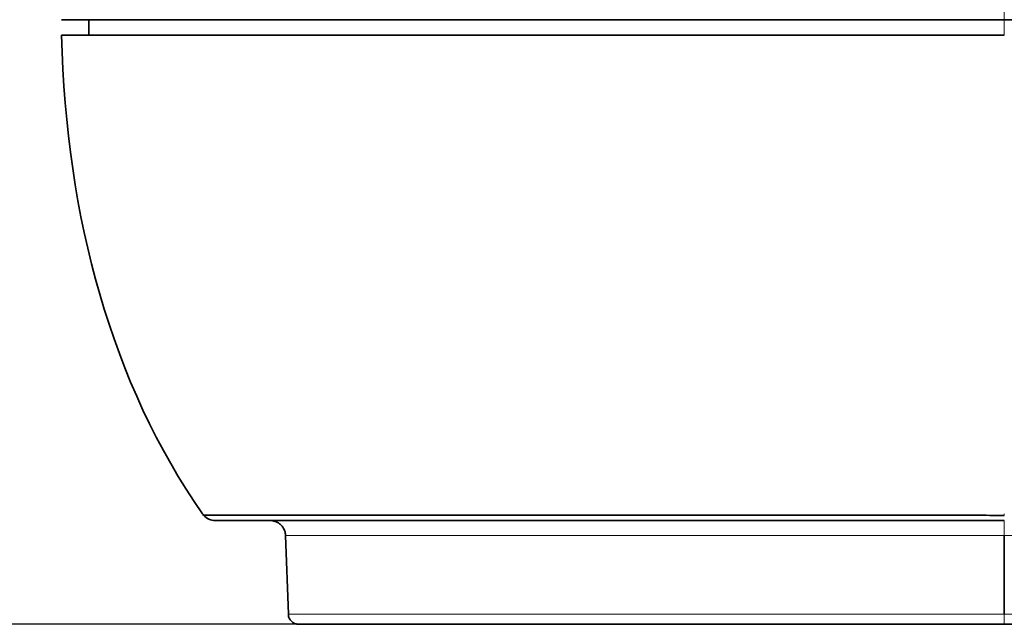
# Model space of a CAD drawing. Header units: millimetres. Extents: x 5 to 415, y 5 to 292.
# Tile 15 of 199: x 77 to 96, y 52 to 63. Entities that reach past the tile are written whole.
import ezdxf

# ---------------------------------------------------------------- set-up
doc = ezdxf.new("R2010")
doc.units = ezdxf.units.MM
for name, color, linetype, lineweight in [('Bemaßung (ISO)', 7, 'Continuous', 25), ('Sichtbar (ISO)', 7, 'Continuous', 35), ('Sichtbar schmal (ISO)', 7, 'Continuous', 18)]:
    doc.layers.add(name, color=color, linetype=linetype, lineweight=lineweight)
doc.styles.add('Notiztext (ISO)', font='isocpeur.ttf')
doc.dimstyles.new('Standard (ISO)', dxfattribs={"dimtxt": 3.5, "dimasz": 2.5, "dimexe": 2, "dimexo": 0, "dimgap": 0.762, "dimtad": 1, "dimtoh": 1, "dimdec": 8, "dimdsep": 46, "dimtxsty": 'Notiztext (ISO)', "dimcen": 0.09, "dimdle": 10, "dimclrd": 256, "dimclre": 256, "dimclrt": 256, "dimadec": 6, "dimazin": 2, "dimtfac": 0.514286, "dimtdec": 3, "dimtmove": 0, "dimatfit": 3, "dimfxl": 1, "dimtolj": 1, "dimlwd": -1, "dimlwe": -1, "dimarcsym": 0})

# ---------------------------------------------------------------- blocks, each defined once
blk = doc.blocks.new('*D12')
at = {"layer": 'Bemaßung (ISO)', "transparency": 16777216}
for p, q in [((78.887, 69.317), (68.787, 69.317)), ((70.787, 54.317), (70.787, 66.817)), ((82.008, 51.817), (68.787, 51.817))]:
    blk.add_line(p, q, dxfattribs=at)
for points in [[(70.371, 66.817), (71.204, 66.817), (70.787, 69.317)], [(70.371, 54.317), (71.204, 54.317), (70.787, 51.817)]]:
    blk.add_solid(points, dxfattribs=at)
at = {"layer": 'Defpoints', "color": 0, "transparency": 16777216}
for p in [(70.787, 69.317), (78.887, 69.317), (82.008, 51.817)]:
    blk.add_point(p, dxfattribs=at)
at = {"layer": 'Bemaßung (ISO)', "transparency": 16777216, "insert": (66.525, 57.067), "char_height": 3.5, "attachment_point": 1, "rotation": 90, "style": 'Notiztext (ISO)'}
blk.add_mtext('\\A1;17.5', dxfattribs=at)
blk = doc.blocks.new('*D13')
at = {"layer": 'Bemaßung (ISO)', "transparency": 16777216}
for p, q in [((85.067, 78.817), (55.351, 78.817)), ((57.351, 54.317), (57.351, 76.317)), ((82.008, 51.817), (55.351, 51.817))]:
    blk.add_line(p, q, dxfattribs=at)
for points in [[(56.934, 76.317), (57.768, 76.317), (57.351, 78.817)], [(56.934, 54.317), (57.768, 54.317), (57.351, 51.817)]]:
    blk.add_solid(points, dxfattribs=at)
at = {"layer": 'Defpoints', "color": 0, "transparency": 16777216}
for p in [(57.351, 78.817), (85.067, 78.817), (82.008, 51.817)]:
    blk.add_point(p, dxfattribs=at)
at = {"layer": 'Bemaßung (ISO)', "transparency": 16777216, "insert": (53.089, 63.217), "char_height": 3.5, "attachment_point": 1, "rotation": 90, "style": 'Notiztext (ISO)'}
blk.add_mtext('\\A1;27', dxfattribs=at)

msp = doc.modelspace()

# ---------------------------------------------------------------- linework, layer by layer
at = {"layer": 'Sichtbar (ISO)'}
for p, q in [((77.96444454, 63.46704304), (77.9644436, 63.16666936)), ((95.60547838, 63.46694728), (139.44548023, 63.46681008)), ((80.40081673, 53.81671174), (95.60551027, 53.81671174)), ((81.80850265, 52.00973204), (81.75551187, 53.52718161)), ((95.605474, 52.00973195), (95.60546459, 53.52718169)), ((82.00837241, 51.81671174), (95.60548126, 51.81671174)), ((183.28547485, 51.81671174), (95.60548126, 51.81671174))]:
    msp.add_line(p, q, dxfattribs=at)
msp.add_arc((80.40081552, 54.11671174), 0.3, 222.055116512, 270.000174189, dxfattribs=at)
msp.add_ellipse((107.08368119, 83.73842011), major_axis=(24.40093045, 32.42796597), ratio=0.5248294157, start_param=2.971561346, end_param=2.9731561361, dxfattribs=at)
for points, knots in [([(77.43433687, 63.46705955), (77.43433685, 63.4670553), (77.5592804, 63.46705067), (78.05194411, 63.46704113), (78.39719722, 63.46703633), (79.77319292, 63.46702109), (81.03211948, 63.46701136), (83.78213479, 63.4669932), (85.40037188, 63.46698494), (88.68974918, 63.46697014), (91.11122485, 63.46696135), (95.60547838, 63.46694728)], [-3.771531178, -3.771531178, -3.771531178, -3.771531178, -3.3916207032, -3.3916207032, -3.0402912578, -3.0402912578, -2.3111990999, -2.3111990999, -1.3483001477, -1.3483001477, -0.00001253, -0.00001253, -0.00001253, -0.00001253]), ([(95.60584877, 63.16667616), (91.88680887, 63.16666397), (89.58736009, 63.16665719), (87.21684319, 63.16665161), (85.44979145, 63.16664761), (81.77141489, 63.16664468), (80.57232251, 63.16664595), (79.07311532, 63.16664908), (78.49879926, 63.16665142), (77.65695407, 63.16665806), (77.43924766, 63.16666246), (77.43935011, 63.16666763)], [0.0000081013, 0.0000081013, 0.0000081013, 0.0000081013, 1.1157262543, 1.1157262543, 1.4986481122, 1.4986481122, 1.8523908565, 1.8523908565, 2.1873730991, 2.1873730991, 2.5583160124, 2.5583160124, 2.5583160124, 2.5583160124]), ([(77.96444403, 63.16666935), (77.96444379, 63.16666557), (78.08470659, 63.16666221), (78.55932201, 63.16665666), (78.89182304, 63.16665445), (80.21949186, 63.16664909), (81.43541611, 63.16664792), (84.08558994, 63.16664813), (85.64304846, 63.16665042), (88.79094408, 63.16665677), (91.14697813, 63.16666339), (95.60547053, 63.16667787)], [-3.7170157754, -3.7170157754, -3.7170157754, -3.7170157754, -3.345302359, -3.345302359, -3.0017851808, -3.0017851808, -2.2869895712, -2.2869895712, -1.3376046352, -1.3376046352, -0.0000292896, -0.0000292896, -0.0000292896, -0.0000292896]), ([(80.17562621, 53.91584755), (80.17617583, 53.91631147), (80.19016001, 53.91744742), (80.2538084, 53.91694549), (80.37903912, 53.91710145), (80.58507425, 53.91705259), (80.89834081, 53.91706802), (81.35002079, 53.91706309), (81.95099808, 53.91706462), (82.66102686, 53.9170642), (83.4073491, 53.9170643), (84.1419202, 53.91706428), (84.85428479, 53.91706428), (85.53308434, 53.91706428), (86.16904951, 53.91706428), (86.75351261, 53.91706428), (87.29664702, 53.91706428), (87.82754136, 53.91706428), (88.38165268, 53.91706428), (88.98671047, 53.9170643), (89.655198, 53.91706423), (90.39045334, 53.91706452), (91.19542285, 53.91706326), (92.04896354, 53.9170685), (92.90219144, 53.91704916), (93.69470965, 53.91711214), (94.39881338, 53.91691804), (95.02425455, 53.91752625), (95.4176072, 53.91615303), (95.60548464, 53.916153)], [0, 0, 0, 0, 0.03033244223, 0.0636001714, 0.10038816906, 0.14128252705, 0.18689244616, 0.23846790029, 0.29618171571, 0.35376074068, 0.40510826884, 0.45103136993, 0.49223677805, 0.52925582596, 0.56250332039, 0.59207181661, 0.61816039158, 0.64293166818, 0.6686310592, 0.6965100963, 0.72729566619, 0.76100726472, 0.79758210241, 0.83765366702, 0.8778783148, 0.91436360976, 0.94612768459, 0.97426712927, 0.99999941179, 0.99999941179, 0.99999941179, 0.99999941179]), ([(81.75551147, 53.52718161), (81.75438721, 53.55937606), (81.74792766, 53.59179408), (81.7254517, 53.65178721), (81.70926713, 53.68015977), (81.66928627, 53.72976979), (81.64498918, 53.75162175), (81.59142158, 53.78614327), (81.56148443, 53.79924262), (81.51535349, 53.81114286), (81.49971597, 53.81388341), (81.47607135, 53.81612506), (81.46809747, 53.81656124), (81.4593784, 53.81669004), (81.45863154, 53.81669829), (81.45732452, 53.81670783), (81.45676435, 53.81671035), (81.45609916, 53.81671148), (81.45599412, 53.81671161), (81.45583942, 53.81671171), (81.45578974, 53.81671173), (81.45574006, 53.81671173)], [0, 0, 0, 0, 0.009664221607, 0.009664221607, 0.019219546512, 0.019219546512, 0.028778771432, 0.028778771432, 0.038337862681, 0.038337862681, 0.043071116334, 0.043071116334, 0.045463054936, 0.045463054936, 0.04568712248, 0.04568712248, 0.045855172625, 0.045855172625, 0.045886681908, 0.045886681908, 0.045901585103, 0.045901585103, 0.045901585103, 0.045901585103]), ([(82.00837241, 51.81671174), (82.00000546, 51.81671174), (81.99158882, 51.81724095), (81.97508331, 51.81932895), (81.96694377, 51.82087557), (81.9360953, 51.82874314), (81.91395872, 51.83882901), (81.87517414, 51.86566699), (81.85793398, 51.88282887), (81.8309198, 51.92149094), (81.82073333, 51.94358144), (81.81113067, 51.98053077), (81.80900263, 51.99514638), (81.80849329, 52.00973182)], [0, 0, 0, 0, 0.002515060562, 0.002515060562, 0.004991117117, 0.004991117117, 0.012065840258, 0.012065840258, 0.019140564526, 0.019140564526, 0.026215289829, 0.026215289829, 0.030593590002, 0.030593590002, 0.030593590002, 0.030593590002])]:
    msp.add_open_spline(points, degree=3, knots=knots, dxfattribs=at)
for points in [[(77.43935017, 63.16666763), (77.43898998, 63.16667225), (77.61457285, 63.1666774), (77.96462287, 63.16668298)], [(77.43935049, 63.16665382), (77.52120397, 59.6612236), (78.41349937, 56.43878571), (80.15476052, 53.94508144)]]:
    msp.add_open_spline(points, degree=3, dxfattribs=at)
at = {"layer": 'Sichtbar schmal (ISO)'}
for p, q in [((95.60547147, 63.46694931), (95.60547053, 63.16667787)), ((95.60548478, 53.91556256), (95.60548478, 53.94468144)), ((95.6054638, 53.52718194), (95.6054638, 53.81671174)), ((95.6054642, 53.52718229), (183.2854835, 53.52718156)), ((183.28547489, 52.00973184), (95.605474, 52.00973195)), ((95.60548125, 52.00973182), (95.60548125, 51.81671174))]:
    msp.add_line(p, q, dxfattribs=at)
for points, knots in [([(95.60547838, 63.46694728), (95.60547838, 68.12107525), (95.60547834, 73.24755552), (95.60547838, 77.81714995), (95.60547839, 78.07439778), (95.60547839, 78.32988075), (95.60547839, 78.58341742)], [0.00000781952, 0.00000781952, 0.00000781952, 0.00000781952, 0.94670454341, 0.94670454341, 0.94670454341, 0.99999935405, 0.99999935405, 0.99999935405, 0.99999935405]), ([(95.6054638, 53.52718216), (95.27833611, 53.52718216), (94.95133025, 53.52718173), (94.62444828, 53.52718158), (94.32411083, 53.52718143), (94.02387796, 53.52718152), (93.72385226, 53.52718158), (93.44640337, 53.52718163), (93.16913166, 53.52718167), (92.89212263, 53.52718165), (92.64045691, 53.52718163), (92.38900801, 53.52718156), (92.13791549, 53.52718157), (91.91647414, 53.52718159), (91.69530997, 53.52718167), (91.47457991, 53.52718164), (91.28099589, 53.52718162), (91.08774577, 53.52718152), (90.89497393, 53.52718157), (90.72466525, 53.52718161), (90.55472988, 53.52718178), (90.38535815, 53.52718179), (90.2345921, 53.52718179), (90.08427265, 53.52718168), (89.93455249, 53.52718161), (89.80025696, 53.52718155), (89.6664436, 53.52718154), (89.53327831, 53.52718152), (89.41366457, 53.5271815), (89.29457372, 53.52718148), (89.17615937, 53.52718152), (89.07070699, 53.52718155), (88.96579111, 53.52718164), (88.86150044, 53.52718167), (88.76808854, 53.52718169), (88.67517823, 53.52718166), (88.58285828, 53.52718148), (88.49681034, 53.52718131), (88.41127528, 53.52718101), (88.32628184, 53.52718099), (88.24263142, 53.52718096), (88.15950563, 53.5271812), (88.07689607, 53.5271814), (87.99108284, 53.52718161), (87.90582665, 53.52718177), (87.82103121, 53.52718178), (87.72892482, 53.52718179), (87.63736205, 53.52718163), (87.54633141, 53.5271816), (87.44459542, 53.52718157), (87.34352406, 53.52718169), (87.24330554, 53.52718175), (87.13147175, 53.52718181), (87.02069993, 53.52718179), (86.91113995, 53.52718161), (86.78979312, 53.52718141), (86.66993289, 53.52718103), (86.55166792, 53.52718084), (86.41994538, 53.52718062), (86.29020179, 53.52718066), (86.16262406, 53.52718085), (86.01895978, 53.52718107), (85.87804198, 53.5271815), (85.74006686, 53.52718167), (85.58469752, 53.52718185), (85.43305957, 53.52718172), (85.28538013, 53.52718162), (85.12323696, 53.52718151), (84.96586567, 53.52718144), (84.81322342, 53.52718148), (84.65877248, 53.52718152), (84.5091633, 53.52718168), (84.36448879, 53.5271817), (84.22194195, 53.52718171), (84.0841857, 53.52718159), (83.95144211, 53.52718156), (83.81519129, 53.52718153), (83.68422151, 53.52718159), (83.55888373, 53.5271816), (83.42542606, 53.5271816), (83.29835376, 53.52718155), (83.17813, 53.52718154), (83.05089553, 53.52718153), (82.93133162, 53.52718157), (82.81989482, 53.52718158), (82.7084652, 53.52718159), (82.60516166, 53.52718157), (82.51040092, 53.52718157), (82.42093542, 53.52718156), (82.33908466, 53.52718156), (82.26512591, 53.52718156), (82.19752624, 53.52718156), (82.1365198, 53.52718155), (82.08224776, 53.52718156), (82.03365521, 53.52718157), (81.99046132, 53.52718159), (81.95272845, 53.52718157), (81.91929115, 53.52718156), (81.89014226, 53.52718152), (81.86526455, 53.52718151), (81.84301165, 53.52718151), (81.8241762, 53.52718153), (81.80874056, 53.52718155), (81.79455111, 53.52718156), (81.78323466, 53.52718157), (81.77475217, 53.52718157), (81.76665279, 53.52718157), (81.76113716, 53.52718156), (81.75815201, 53.52718158), (81.75639184, 53.52718159), (81.75551147, 53.5271816), (81.75551147, 53.52718161)], [0.00000001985, 0.00000001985, 0.00000001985, 0.00000001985, 0.02467274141, 0.02467274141, 0.02467274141, 0.04734190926, 0.04734190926, 0.04734190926, 0.06830523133, 0.06830523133, 0.06830523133, 0.08735063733, 0.08735063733, 0.08735063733, 0.10414699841, 0.10414699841, 0.10414699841, 0.11887769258, 0.11887769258, 0.11887769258, 0.13189186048, 0.13189186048, 0.13189186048, 0.14347640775, 0.14347640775, 0.14347640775, 0.15386747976, 0.15386747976, 0.15386747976, 0.16320110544, 0.16320110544, 0.16320110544, 0.171513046, 0.171513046, 0.171513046, 0.17895795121, 0.17895795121, 0.17895795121, 0.18589706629, 0.18589706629, 0.18589706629, 0.1927265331, 0.1927265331, 0.1927265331, 0.19982085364, 0.19982085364, 0.19982085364, 0.20752683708, 0.20752683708, 0.20752683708, 0.21613905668, 0.21613905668, 0.21613905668, 0.22574942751, 0.22574942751, 0.22574942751, 0.23639371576, 0.23639371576, 0.23639371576, 0.24824923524, 0.24824923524, 0.24824923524, 0.2615996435, 0.2615996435, 0.2615996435, 0.27663310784, 0.27663310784, 0.27663310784, 0.29313895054, 0.29313895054, 0.29313895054, 0.30984037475, 0.30984037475, 0.30984037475, 0.3262961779, 0.3262961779, 0.3262961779, 0.3431867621, 0.3431867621, 0.3431867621, 0.36117158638, 0.36117158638, 0.36117158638, 0.38020517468, 0.38020517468, 0.38020517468, 0.39923753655, 0.39923753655, 0.39923753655, 0.41720636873, 0.41720636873, 0.41720636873, 0.43363021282, 0.43363021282, 0.43363021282, 0.4483353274, 0.4483353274, 0.4483353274, 0.46136638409, 0.46136638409, 0.46136638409, 0.47302255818, 0.47302255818, 0.47302255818, 0.4837376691, 0.4837376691, 0.4837376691, 0.4939688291, 0.4939688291, 0.4939688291, 0.50000158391, 0.50000158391, 0.50000158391, 0.50000158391]), ([(95.60546925, 52.00973202), (95.57227811, 52.00978317), (95.52944474, 52.00982055), (95.49067255, 52.00985165), (95.44949984, 52.00988469), (95.41237262, 52.00991039), (95.37562861, 52.0099278), (95.29654143, 52.00996526), (95.21977619, 52.00996476), (95.14570054, 52.00994593), (94.988498, 52.00990597), (94.84284745, 52.00978307), (94.68657982, 52.0097447), (94.65552287, 52.00973708), (94.62404765, 52.00973279), (94.5919949, 52.00973317), (94.31870964, 52.00973639), (94.04538938, 52.00973378), (93.77204844, 52.00973194), (93.73935123, 52.00973171), (93.70665378, 52.0097315), (93.67395488, 52.00973132), (93.39348644, 52.0097297), (93.11298229, 52.00972972), (92.83249982, 52.00973044), (92.60987436, 52.00973101), (92.38727109, 52.00973183), (92.16467839, 52.00973198), (92.1282793, 52.00973201), (92.09188053, 52.00973201), (92.05548388, 52.009732), (91.81872216, 52.00973191), (91.58199301, 52.00973191), (91.34539913, 52.00973213), (91.18875235, 52.00973227), (91.03217691, 52.00973224), (90.87567659, 52.00973206), (90.81722647, 52.00973199), (90.75878712, 52.00973189), (90.70036722, 52.00973178), (90.50289169, 52.0097314), (90.30558942, 52.00973158), (90.10864941, 52.0097318), (90.02911258, 52.00973189), (89.94963132, 52.00973192), (89.87023266, 52.00973193), (89.76730077, 52.00973194), (89.66450723, 52.0097319), (89.56188924, 52.00973186), (89.3928605, 52.00973181), (89.22432025, 52.00973196), (89.05665681, 52.00973184), (89.04129212, 52.00973183), (89.02593466, 52.00973183), (89.01058491, 52.00973183), (88.88625173, 52.00973181), (88.76242209, 52.00973205), (88.63936658, 52.00973191), (88.62406313, 52.00973189), (88.6087717, 52.00973187), (88.59349009, 52.00973184), (88.45461126, 52.00973157), (88.31673595, 52.00973228), (88.1803169, 52.00973184), (88.13062259, 52.00973168), (88.08115543, 52.00973158), (88.03187103, 52.00973155), (87.96030956, 52.0097315), (87.88913396, 52.00973159), (87.81848706, 52.00973184), (87.70882552, 52.00973223), (87.60030977, 52.00973156), (87.49279654, 52.00973184), (87.47600261, 52.00973189), (87.45923483, 52.00973192), (87.44249016, 52.00973195), (87.35320697, 52.00973209), (87.26458207, 52.009732), (87.17660186, 52.00973184), (87.08999809, 52.00973168), (87.00398914, 52.00973171), (86.91870896, 52.00973177), (86.89295662, 52.00973179), (86.86727094, 52.00973182), (86.84164361, 52.00973184), (86.71700396, 52.00973195), (86.59390801, 52.00973188), (86.47254043, 52.00973184), (86.33786479, 52.0097318), (86.20531826, 52.00973187), (86.0751222, 52.00973184), (85.99908582, 52.00973183), (85.92385511, 52.00973182), (85.84945798, 52.00973182), (85.78370145, 52.00973182), (85.71859605, 52.00973183), (85.65417152, 52.00973184), (85.50841851, 52.00973187), (85.36613232, 52.00973179), (85.22754586, 52.00973183), (85.22073994, 52.00973184), (85.21394293, 52.00973184), (85.20715486, 52.00973184), (85.04448849, 52.00973191), (84.88694598, 52.00973145), (84.73450368, 52.00973184), (84.71156517, 52.0097319), (84.68874346, 52.00973194), (84.66603613, 52.00973197), (84.51957533, 52.00973217), (84.37786549, 52.00973183), (84.24095315, 52.00973184), (84.20390519, 52.00973184), (84.16720677, 52.00973185), (84.13086296, 52.00973186), (83.99424687, 52.0097319), (83.86263453, 52.00973196), (83.73625502, 52.00973184), (83.65995705, 52.00973177), (83.58554825, 52.0097318), (83.51314918, 52.00973185), (83.41594455, 52.0097319), (83.3223626, 52.00973198), (83.23253277, 52.00973184), (83.16446646, 52.00973174), (83.09857995, 52.00973172), (83.0349412, 52.00973174), (82.94367372, 52.00973176), (82.85702982, 52.00973185), (82.77523894, 52.00973184), (82.71153557, 52.00973183), (82.65076603, 52.00973182), (82.5930337, 52.00973182), (82.5337574, 52.00973181), (82.47768297, 52.00973182), (82.42488579, 52.00973184), (82.35686116, 52.00973187), (82.29428061, 52.00973175), (82.23730777, 52.00973176), (82.21680209, 52.00973176), (82.19702267, 52.00973179), (82.17797371, 52.00973184), (82.11469531, 52.00973202), (82.0594827, 52.009732), (82.01246634, 52.00973184), (82.00722484, 52.00973182), (82.00208515, 52.00973181), (81.99704742, 52.0097318), (81.96213653, 52.00973172), (81.93212347, 52.00973178), (81.90698153, 52.00973184), (81.88022653, 52.00973191), (81.85898775, 52.00973193), (81.8432084, 52.00973184), (81.8274433, 52.00973176), (81.81712802, 52.00973157), (81.81209886, 52.00973184), (81.81199331, 52.00973185), (81.81189009, 52.00973185), (81.81178919, 52.00973186), (81.80959738, 52.00973197), (81.80849989, 52.00973203), (81.80849944, 52.00973204)], [0, 0, 0, 0, 0.0025764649, 0.0025764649, 0.0025764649, 0.00531244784, 0.00531244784, 0.00531244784, 0.01120133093, 0.01120133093, 0.01120133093, 0.02369865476, 0.02369865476, 0.02369865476, 0.02618239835, 0.02618239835, 0.02618239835, 0.04735906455, 0.04735906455, 0.04735906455, 0.0498922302, 0.0498922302, 0.0498922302, 0.07161996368, 0.07161996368, 0.07161996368, 0.08886577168, 0.08886577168, 0.08886577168, 0.09168586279, 0.09168586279, 0.09168586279, 0.11003066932, 0.11003066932, 0.11003066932, 0.12217660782, 0.12217660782, 0.12217660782, 0.12671290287, 0.12671290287, 0.12671290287, 0.14204684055, 0.14204684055, 0.14204684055, 0.14823965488, 0.14823965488, 0.14823965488, 0.15626797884, 0.15626797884, 0.15626797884, 0.16949195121, 0.16949195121, 0.16949195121, 0.17070379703, 0.17070379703, 0.17070379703, 0.18051976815, 0.18051976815, 0.18051976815, 0.18174050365, 0.18174050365, 0.18174050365, 0.19283451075, 0.19283451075, 0.19283451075, 0.19687580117, 0.19687580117, 0.19687580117, 0.20274379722, 0.20274379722, 0.20274379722, 0.21185238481, 0.21185238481, 0.21185238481, 0.21327517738, 0.21327517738, 0.21327517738, 0.22086156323, 0.22086156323, 0.22086156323, 0.22832926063, 0.22832926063, 0.22832926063, 0.23058430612, 0.23058430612, 0.23058430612, 0.24155182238, 0.24155182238, 0.24155182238, 0.2537219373, 0.2537219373, 0.2537219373, 0.26082945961, 0.26082945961, 0.26082945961, 0.26711150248, 0.26711150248, 0.26711150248, 0.28132389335, 0.28132389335, 0.28132389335, 0.28202185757, 0.28202185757, 0.28202185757, 0.29874755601, 0.29874755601, 0.29874755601, 0.30126432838, 0.30126432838, 0.30126432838, 0.31749734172, 0.31749734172, 0.31749734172, 0.32188993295, 0.32188993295, 0.32188993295, 0.33840164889, 0.33840164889, 0.33840164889, 0.34837011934, 0.34837011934, 0.34837011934, 0.3617540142, 0.3617540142, 0.3617540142, 0.37189532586, 0.37189532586, 0.37189532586, 0.38643948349, 0.38643948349, 0.38643948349, 0.3977672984, 0.3977672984, 0.3977672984, 0.40939805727, 0.40939805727, 0.40939805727, 0.42438329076, 0.42438329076, 0.42438329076, 0.42977677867, 0.42977677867, 0.42977677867, 0.44769330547, 0.44769330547, 0.44769330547, 0.44969068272, 0.44969068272, 0.44969068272, 0.46353226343, 0.46353226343, 0.46353226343, 0.47826188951, 0.47826188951, 0.47826188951, 0.49297820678, 0.49297820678, 0.49297820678, 0.49328706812, 0.49328706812, 0.49328706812, 0.49999659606, 0.49999659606, 0.49999659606, 0.49999659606])]:
    msp.add_open_spline(points, degree=3, knots=knots, dxfattribs=at)

# ---------------------------------------------------------------- dimensions: what is measured, and where the dimension line sits
at = {"layer": 'Bemaßung (ISO)'}
for base, p1, p2, override, picture, middle in [((57.35101443, 78.81670969), (82.00837241, 51.81671174), (85.06748978, 78.81670969), {"dimgap": 0.762, "dimtoh": 0, "dimdec": 0, "dimtol": 0, "dimlim": 0, "dimtp": 0, "dimtm": 0, "dimtdec": 3, "dimtofl": 0, "dimatfit": 1}, '*D13', (57.35101443, 65.31671071)), ((70.7873420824, 69.3167117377), (82.0083724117, 51.8167117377), (78.8866866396, 69.3167117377), {"dimgap": 0.762, "dimtoh": 0, "dimdec": 8, "dimtol": 0, "dimlim": 0, "dimtp": 0, "dimtm": 0, "dimtdec": 3, "dimtofl": 0, "dimatfit": 1}, '*D12', (70.7873420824, 60.5667117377))]:
    dim = msp.add_linear_dim(base=base, p1=p1, p2=p2, angle=270, dimstyle='Standard (ISO)', override=override, dxfattribs=at)
    dim.commit()
    dim.dimension.update_dxf_attribs({"geometry": picture, "text_midpoint": middle, "dimtype": 160})

doc.saveas('drawing.dxf')
